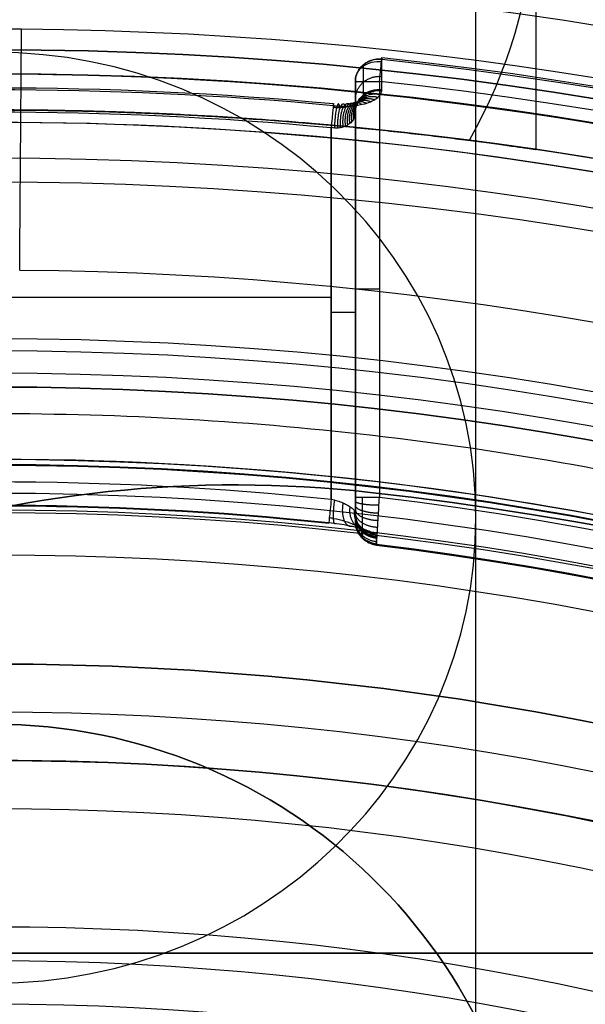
# Model space of a CAD drawing. Header units: centimetres. Extents: x -2.4 to 2.4, y -10.6 to 3.6.
# Tile 47 of 56: x 0.011 to 0.245, y 1.179 to 1.587. Entities that reach past the tile are written whole.
import ezdxf

# ---------------------------------------------------------------- set-up
doc = ezdxf.new("R2010")
doc.units = ezdxf.units.CM
doc.layers.add('Default', color=7, linetype='Continuous', true_color=0x000000)

msp = doc.modelspace()

# ---------------------------------------------------------------- linework, layer by layer
at = {"layer": 'Default'}
for p, q in [((0.1999999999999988, 0.7928203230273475), (0.1999999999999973, 1.956713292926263, 4.343707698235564)), ((0.2250000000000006, 1.53348911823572, 2.764213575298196), (0.225000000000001, 1.720272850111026, 3.461299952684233)), ((0.15, 1.555704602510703, 11.425), (0.15, 1.379972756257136, 11.425)), ((0.14, 1.388431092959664, 11.45), (0.14, 1.542682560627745, 11.45)), ((0.1399941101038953, 1.472123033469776, 11.45), (-0.1399969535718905, 1.472123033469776, 11.45)), ((0.15, 1.4705047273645, 11.43999999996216), (0.15, 1.4705047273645, 11.41)), ((-0.4220485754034, 1.2, 11.59), (0.4220485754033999, 1.2, 11.59))]:
    msp.add_line(p, q, dxfattribs=at)
at = {"layer": 'Default', "extrusion": (0, 0, -1)}
for centre, radius, start, end in [((4.288504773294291e-16, 4.288504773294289e-16), 2.149999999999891, 315, 135), ((-1.256073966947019e-16, -2.144252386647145e-16, -0.18), 1.899999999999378, 315, 135), ((-8.881784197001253e-17, 8.881784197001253e-17, -0.5), 1.749999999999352, 45.00000000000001, 225), ((0, 0.05, -13.68), 1.74, 90.00000000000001, 270), ((0, 0.04999999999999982, -13.7), 1.72, 90.00000000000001, 270), ((1.776356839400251e-16, -3.519764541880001e-15, -11.37), 1.735, 2.201305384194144e-27, 180), ((4.972120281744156e-33, -3.529390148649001e-15, -11.4), 1.705, 2.099538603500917e-26, 180), ((-1.77635683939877e-16, 0.05000000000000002, -11.38), 1.515, 359.9999999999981, 179.9999999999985), ((0, 0.05, -12.451744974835), 1.566764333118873, 90, 251.9193094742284), ((-2.564176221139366e-15, -2.564176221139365e-15, -0.45), 2.240000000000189, 134.9999999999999, 315.0000000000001), ((0, 0.05, -10.9), 1.525, 90, 270), ((0, 0.05, -11.37), 1.525, 90.00000000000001, 270), ((0, 0.05, -11.41), 1.530287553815, 179.7200707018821, 83.95881870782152), ((-2.087219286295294e-14, 0.05000000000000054, -11.41372291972), 1.529568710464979, 96.04118129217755, 179.7200707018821), ((3.82893716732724e-13, 0.04999999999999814, -11.41), 1.530287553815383, 96.04118129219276, 179.7200707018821), ((0, 0.05, -11.275), 1.515, 0, 180), ((2.412143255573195e-08, 0.05000051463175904, -11.46), 1.509233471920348, 84.64184968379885, 95.35813583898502), ((-5.811569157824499e-33, -1.844908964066e-15, -6.15), 1.55, 0, 180), ((0, 0.05, -11.45), 1.499233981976, 84.64177974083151, 95.35794889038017), ((-8.881784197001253e-17, 0.05, -11.15), 1.495, 6.914249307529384e-15, 180), ((0, 0.04999999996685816, -11.4), 1.495000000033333, 83.85624348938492, 96.14375651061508), ((-3.03243080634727e-16, -1.256073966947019e-16), 2.149999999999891, 135, 315), ((-3.03243080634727e-16, -1.256073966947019e-16, -0.18), 2.149999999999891, 135, 315), ((2.254026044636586e-09, 0.05000001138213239, -13.5), 1.433589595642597, 90.4311542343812, 250.0783542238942), ((8.881784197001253e-17, 0.05, -10.94414213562), 1.390857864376, 7.146117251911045e-15, 180), ((1.776356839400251e-16, 0.05, -11.13), 1.385, 6.889288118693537e-15, 180), ((0, 0.05, -11.044142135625), 1.385, 0, 180), ((-0.1003643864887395, 0.8943863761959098), 0.5000000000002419, 357.2331526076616, 96.40271283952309), ((-0.1003643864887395, 0.8943863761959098, -1), 0.5000000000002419, 357.2331526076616, 96.40271283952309), ((-3.496758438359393e-13, 0.05000000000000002, -11.56), 1.352903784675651, 2.057046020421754e-15, 179.9999999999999), ((0, 0.05, -11.55652703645), 1.352599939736, 7.054313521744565e-15, 180), ((0, 0.05, -9.822057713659), 1.355, 90, 270), ((3.636020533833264e-16, 0.04999999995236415, -11.45), 1.345733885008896, 84.02886010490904, 95.9711329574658), ((0, 0.05, -11.45), 1.345733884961, 84.02886010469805, 95.97113295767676), ((-2.19646523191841e-13, -2.19735341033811e-13), 1.400000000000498, 96.40271283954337, 353.5972871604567), ((-2.19646523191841e-13, -2.19468887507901e-13, -1), 1.400000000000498, 96.40271283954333, 353.5972871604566), ((-3.552713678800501e-16, 0.05000000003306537, -11.4), 1.3488350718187, 96.81251619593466, 359.6984182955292), ((0, 0.05, -11.46), 1.335733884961, 84.0286034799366, 95.97139582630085), ((-8.881784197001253e-17, 0.05, -9.9), 1.334004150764, 7.152649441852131e-15, 180), ((-8.881784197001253e-17, 0.05, -11.58), 1.332903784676, 7.158554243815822e-15, 180), ((0, 0.05, -11.58), 1.332903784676, 2.744112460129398e-14, 179.9999999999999), ((0, 0.05, -11.42), 1.328835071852, 96.86351363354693, 359.6984182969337), ((-1.25607396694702e-16, -3.920609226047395e-16, -0.18), 1.899999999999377, 135, 315), ((0, 0.05, -10.03737387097), 1.27, 6.887027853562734e-15, 180), ((-8.881784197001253e-17, 0.05, -10.41), 1.27, 6.887027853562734e-15, 180), ((-2.487573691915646e-17, 1.069999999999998, -6.15), 0.225000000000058, 1.722702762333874, 178.2772972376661), ((2.220446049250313e-17, 1.069999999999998, -6.4), 0.225000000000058, 1.722702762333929, 178.2772972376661), ((0, 0.05, -10.45), 1.23, 7.110996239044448e-15, 180), ((0, 0.05, -11.76), 1.23, 7.110996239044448e-15, 180), ((0, 0.05, -11.68), 1.23, 0, 180), ((-8.881784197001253e-17, 0.05, -11.78), 1.21, 6.89996366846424e-15, 180), ((8.881784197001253e-17, -8.881784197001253e-17, -0.5), 1.749999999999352, 225, 45), ((0, 0.05, -11.97), 1.146900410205, 0, 180), ((0, 0.05, -11.97), 1.146900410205, 3.466467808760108e-16, 180)]:
    msp.add_arc(centre, radius, start, end, dxfattribs=at)
at = {"layer": 'Default'}
for centre, radius, start, end in [((-1.753237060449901e-15, 1.930872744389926e-15, 0.45), 2.240000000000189, 44.99999999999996, 225.0000000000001), ((-1.79529310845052e-15, 1.884110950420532e-15), 2.240000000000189, 44.99999999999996, 225.0000000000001), ((0, 0, 0.225), 2.24, 45, 225), ((-3.400326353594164e-16, 3.400326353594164e-16, 0.5), 2.190000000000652, 45.00000000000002, 225), ((-1.256073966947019e-16, 3.03243080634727e-16, 0.18), 2.149999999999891, 45.00000000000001, 225), ((0, 0, 0.09000000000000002), 2.15, 45, 225), ((-3.920609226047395e-16, 1.25607396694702e-16), 1.899999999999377, 45.00000000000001, 225), ((0, 0, 0.09000000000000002), 1.9, 45, 225), ((0, 0.05, 12.59), 1.74, 279.2608117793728, 89.99999999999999), ((8.881784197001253e-17, 8.881784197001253e-17, 0.4), 1.749999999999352, 315, 135), ((0, 0, 0.4500000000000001), 1.75, 315, 135), ((0, 0, 0.43), 1.735, 7.016709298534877e-15, 180), ((0, 0, 5.900000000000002), 1.735, 0, 180), ((8.74655108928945e-31, -1.577721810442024e-31, 0.4), 1.705, 359.9999999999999, 180), ((0, 0, 0.4), 1.705, 359.9999999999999, 179.9999999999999), ((-7.006492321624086e-47, 0.05, 11.4), 1.555, 270, 90), ((2.616204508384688e-15, -2.438568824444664e-15), 2.240000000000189, 224.9999999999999, 45.00000000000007), ((0, 0, 0.225), 2.24, 225, 44.99999999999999), ((4.440892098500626e-16, 0.04999999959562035, 13.40348994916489), 1.53352866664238, 89.56884585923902, 90.00000000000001), ((4.440892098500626e-16, 0.04999999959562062, 13.40348994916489), 1.533528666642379, 289.9216458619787, 89.56884585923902), ((0, 0.05, 11.135), 1.525, 270, 89.99999999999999), ((-5.329070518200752e-16, 0.04999999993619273, 11.4), 1.520287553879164, 96.04118129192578, 0.279929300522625), ((-8.881784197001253e-17, 0.05, 11.17), 1.515, 7.085394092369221e-15, 180), ((-2.220446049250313e-17, 0.04999999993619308, 11.4), 1.520287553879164, 0.2799293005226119, 83.9588187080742), ((3.330669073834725e-17, 0.05000000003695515, 11.46403738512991), 1.508382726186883, 84.64185509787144, 95.35814490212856), ((-1.228350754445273e-13, -1.06581410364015e-15, 0.9700005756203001), 1.549999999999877, 44.99999999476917, 180), ((3.400326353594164e-16, -3.400326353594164e-16, 0.5), 2.190000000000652, 225, 45.00000000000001), ((0, 0, 3.56000028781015), 1.55, 0, 85.7871613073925), ((-4.275690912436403e-13, 0.05000000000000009, 11.4), 1.495000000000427, 0, 83.85624348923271), ((0, 0.05, 10.855), 1.48, 3.492163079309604e-15, 90), ((0, 0, 0.09000000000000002), 2.15, 225, 44.99999999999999), ((3.982647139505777e-15, -3.982647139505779e-15, 1), 1.520000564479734, 45.00000000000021, 224.9999999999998), ((0, 0.05, 11.15), 1.405, 0, 180), ((0, 0.05, 9.9), 1.4, 270, 90), ((0, 0.05, 10.95828427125), 1.385, 0, 180), ((0, 0.05, 8.1110288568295), 1.355, 269.9999984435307, 89.99999999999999), ((1.776356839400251e-16, 0.0499999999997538, 6.4), 1.355000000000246, 341.8000861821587, 90.00000000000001), ((0.1003643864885, 0.8943863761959, 0.5000000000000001), 0.5000000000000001, 83.59728716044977, 182.7668473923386), ((0, 0, 0.4999999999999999), 1.4, 186.4027128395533, 83.59728716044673), ((0, 0.05, 11.489999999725), 1.34086942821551, 0, 180), ((2.220446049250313e-17, 0.05000000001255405, 11.46173648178), 1.335885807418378, 84.02857496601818, 95.97142503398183), ((1.118338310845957e-10, 0.05, 11.42347296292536), 1.329138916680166, 5.384123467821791e-15, 83.13713851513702), ((0, 0.05, 9.913159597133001), 1.315210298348, 6.952572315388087e-15, 180), ((-2.144252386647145e-16, 1.256073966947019e-16), 1.899999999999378, 225, 45), ((0, 0, 0.09000000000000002), 1.9, 225, 44.99999999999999), ((0, 0.05, 10.223686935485), 1.27, 0, 180), ((0, 0.05, 11.58), 1.25, 6.997220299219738e-15, 180), ((0, 1.07, 6.275), 0.2250000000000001, 1.722702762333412, 178.2772972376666), ((-1.810282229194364e-28, 0.04999999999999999, 11.6), 1.23, 1.877303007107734e-12, 180.0000000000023), ((0, 0.05, 10.45), 1.23, 0, 180), ((-8.881784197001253e-17, -8.881784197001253e-17, 0.4), 1.749999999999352, 135, 315), ((0, 0, 0.4500000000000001), 1.75, 135, 315), ((0, 0.05, 11.96432840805), 1.16085378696, 6.849602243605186e-15, 180), ((0, 0.05, 11.97), 1.128783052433, 7.044211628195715e-15, 180)]:
    msp.add_arc(centre, radius, start, end, dxfattribs=at)
at = {"layer": 'Default', "extrusion": (0, 0.2588190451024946, 0.9659258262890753)}
msp.add_arc((0, -0.7658056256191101, 3.48597238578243), 0.2250000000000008, 151.2669168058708, 201.7138892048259, dxfattribs=at)
at = {"layer": 'Default', "extrusion": (-0.9999716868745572, 0.00752498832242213, -1.387019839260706e-15)}
msp.add_arc((-1.483588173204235, 13.4000000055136, 0.0003762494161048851), 0.09999999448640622, 90.00001039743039, 178.0000030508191, dxfattribs=at)
at = {"layer": 'Default', "extrusion": (0, 0.2588190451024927, 0.9659258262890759)}
msp.add_arc((1.154631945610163e-15, -0.7658056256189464, 2.476870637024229), 0.1999999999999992, 89.99999999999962, 269.9999999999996, dxfattribs=at)
at = {"layer": 'Default', "extrusion": (-6.313477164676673e-09, 0.3740808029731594, -0.9273961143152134)}
msp.add_arc((-0.1600000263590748, 5.716710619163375, -9.997333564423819), 0.009999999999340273, 8.955322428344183e-07, 95.60547054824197, dxfattribs=at)
at = {"layer": 'Default', "extrusion": (-0.05896008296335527, -0.557115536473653, -0.8283392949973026)}
msp.add_arc((-0.005262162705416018, 5.091686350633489, -10.33091288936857), 0.01000000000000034, 177.2754310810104, 269.9999999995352, dxfattribs=at)
at = {"layer": 'Default', "extrusion": (0.9944465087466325, -0.1052432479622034, 1.123768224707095e-12)}
for start, end in [(269.9999999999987, 2.116977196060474e-09), (2.116977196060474e-09, 21.8570387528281)]:
    msp.add_arc((1.570009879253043, 11.40999999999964, -0.005262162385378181), 0.00999999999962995, start, end, dxfattribs=at)
at = {"layer": 'Default', "extrusion": (0, -1, 0)}
for centre, start in [((0.16, 11.41, -1.561844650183), 180), ((0.16, 11.41, -1.389311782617), 180.0000000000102)]:
    msp.add_arc(centre, 0.009999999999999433, start, 270, dxfattribs=at)
at = {"layer": 'Default', "extrusion": (-0.08717711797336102, -0.8237391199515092, 0.560226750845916)}
msp.add_arc((-0.005262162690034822, 10.33091288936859, 5.091686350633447), 0.01, 175.971133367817, 190.7019059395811, dxfattribs=at)
at = {"layer": 'Default', "extrusion": (7.44966971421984e-05, 0.3930494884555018, -0.9195173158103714)}
msp.add_arc((-0.1597063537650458, 5.921199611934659, -9.910282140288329), 0.01000001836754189, 359.99194057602, 95.5936084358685, dxfattribs=at)
at = {"layer": 'Default', "extrusion": (5.281465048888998e-09, 5.631316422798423e-08, -0.9999999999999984)}
msp.add_arc((-0.0001126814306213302, 0.05120145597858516, -11.44999991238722), 1.498027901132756, 84.6332021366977, 95.35794901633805, dxfattribs=at)
at = {"layer": 'Default', "extrusion": (-0.9955991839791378, 0.09371362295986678, 0.0001474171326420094)}
msp.add_arc((-1.549013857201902, 11.45999911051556, 0.006879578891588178), 0.01000000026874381, 180.0000009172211, 270.000004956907, dxfattribs=at)
at = {"layer": 'Default', "extrusion": (-0.995599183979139, 0.09371362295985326, 0.0001474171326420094)}
msp.add_arc((-1.549013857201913, 11.45999911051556, 0.006879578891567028), 0.01000000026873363, 156.1879014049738, 180.0000009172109, dxfattribs=at)
at = {"layer": 'Default', "extrusion": (0, 1, 0)}
for centre, start, end in [((-0.16, 11.41, 1.4755782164), 270, 0), ((-0.14, 11.44, 1.4660105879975), 89.9658629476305, 180)]:
    msp.add_arc(centre, 0.009999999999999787, start, end, dxfattribs=at)
at = {"layer": 'Default', "extrusion": (-0.9946362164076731, 0.103434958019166, 8.043507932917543e-05)}
msp.add_arc((-1.395465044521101, 11.45999926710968, 0.005291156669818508), 0.009999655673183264, 269.9976353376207, 10.00235152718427, dxfattribs=at)
at = {"layer": 'Default', "extrusion": (-2.893689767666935e-06, 0.1748561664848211, 0.9845939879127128)}
msp.add_arc((-0.1600226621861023, 0.6390212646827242, 11.50551733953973), 0.009999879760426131, 359.9997025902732, 83.2585551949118, dxfattribs=at)
at = {"layer": 'Default', "extrusion": (8.88760847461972e-07, -0.1748623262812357, -0.9845928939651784)}
msp.add_arc((0.1600070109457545, 0.6390915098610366, -11.48696434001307), 0.0100000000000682, 96.75839590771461, 180.0002867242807, dxfattribs=at)
at = {"layer": 'Default'}
for points, knots in [([(1.737124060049, -0.04999999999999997, 11.5), (1.741404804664, 0.02436184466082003, 11.52706549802), (1.740063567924, 0.1642697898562, 11.57798782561), (1.708491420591, 0.4183671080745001, 11.67047168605), (1.626317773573, 0.6979682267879, 11.77223817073), (1.476917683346, 0.9882730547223, 11.87790048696), (1.283222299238, 1.23914470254, 11.96921029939), (1.046977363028, 1.452137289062, 12.046733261), (0.7654388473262, 1.624807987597, 12.1095802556), (0.4864636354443, 1.72920964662, 12.14757935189), (0.2258944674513, 1.779446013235, 12.16586389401), (0.07924992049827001, 1.79, 12.16970523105), (0, 1.79, 12.16970523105)], [0, 0, 0, 0, 1.836416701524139, 3.672833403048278, 7.345666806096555, 11.01850020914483, 14.69133361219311, 18.36416701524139, 22.03700041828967, 25.70983382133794, 27.54625052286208, 29.38266722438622, 29.38266722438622, 29.38266722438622, 29.38266722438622]), ([(1.596871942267, -0.04999999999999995, 11.5), (1.600256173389, 0.01783737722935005, 11.52469078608), (1.598125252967, 0.1455322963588, 11.57116793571), (1.567784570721, 0.377537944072, 11.65561108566), (1.491200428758, 0.6328811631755, 11.74854841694), (1.353184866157, 0.8979433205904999, 11.84502315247), (1.174906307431, 1.126902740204, 11.92835756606), (0.9579317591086, 1.321164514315, 11.99906306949), (0.6997778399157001, 1.478501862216, 12.05632918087), (0.4443555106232, 1.573485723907, 12.09090047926), (0.2061516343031, 1.619106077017, 12.10750492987), (0.07227030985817, 1.628663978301, 12.11098372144), (0, 1.628663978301, 12.11098372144)], [-26.86908191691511, -26.86908191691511, -26.86908191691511, -26.86908191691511, -25.18976429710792, -23.51044667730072, -20.15181143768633, -16.79317619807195, -13.43454095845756, -10.07590571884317, -6.717270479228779, -3.358635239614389, -1.679317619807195, 0, 0, 0, 0]), ([(0.1532831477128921, 1.568715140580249, 11.4127713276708), (0.1532831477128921, 1.566332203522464, 11.418678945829), (0.1532831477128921, 1.56220182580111, 11.42874391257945), (0.1532831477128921, 1.557968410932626, 11.43876582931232), (0.1532831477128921, 1.556196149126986, 11.44291207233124)], [0.0381033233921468, 0.0381033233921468, 0.0381033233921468, 0.0381033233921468, 0.2299928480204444, 0.3658226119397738, 0.3658226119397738, 0.3658226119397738, 0.3658226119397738]), ([(0.1545821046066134, 1.55711274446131, 11.443303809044), (0.1545021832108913, 1.55691205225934, 11.44364225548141), (0.1541883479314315, 1.556233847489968, 11.44478254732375), (0.1534558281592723, 1.555171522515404, 11.44654954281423), (0.1522989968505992, 1.554036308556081, 11.44841365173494), (0.1510511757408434, 1.553127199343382, 11.44989810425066), (0.1497949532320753, 1.552420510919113, 11.45105971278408), (0.1485691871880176, 1.5518819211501, 11.45196752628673), (0.1473677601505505, 1.551475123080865, 11.45269038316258), (0.1461572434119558, 1.551174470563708, 11.45328096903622), (0.1449048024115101, 1.550972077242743, 11.45376661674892), (0.1435867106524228, 1.55087341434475, 11.45415541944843), (0.1422095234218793, 1.550890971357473, 11.45443800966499), (0.1412609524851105, 1.550984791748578, 11.4545483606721), (0.1407821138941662, 1.5510518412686, 11.45458236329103)], [0.2953801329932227, 0.2953801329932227, 0.2953801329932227, 0.2953801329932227, 0.3205424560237, 0.3814054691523, 0.4368254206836, 0.4870516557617, 0.5321296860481, 0.5727751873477, 0.6107073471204, 0.6478338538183, 0.6856362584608, 0.7246624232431, 0.7653641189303, 0.8061508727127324, 0.8061508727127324, 0.8061508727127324, 0.8061508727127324]), ([(0.1399931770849, 1.388432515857, 11.45), (0.1408192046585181, 1.388260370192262, 11.4500008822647), (0.1424942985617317, 1.387809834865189, 11.44979563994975), (0.1449236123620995, 1.386943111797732, 11.44883391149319), (0.1470676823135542, 1.38588932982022, 11.44723865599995), (0.1487334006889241, 1.384749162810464, 11.44511041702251), (0.1497713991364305, 1.383620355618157, 11.44262031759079), (0.1499993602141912, 1.382946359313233, 11.44087249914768), (0.1499999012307, 1.382636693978, 11.43999999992)], [0, 0, 0, 0, 0.02813441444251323, 0.05628061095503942, 0.08442680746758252, 0.1125730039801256, 0.1407192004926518, 0.1688653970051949, 0.1688653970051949, 0.1688653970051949, 0.1688653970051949]), ([(0.1529289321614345, 1.372431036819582, 11.42297295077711), (0.1529289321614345, 1.372310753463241, 11.42229565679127), (0.1529289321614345, 1.372145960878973, 11.42087020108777), (0.1529289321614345, 1.372171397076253, 11.4186196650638), (0.1529289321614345, 1.372535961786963, 11.41618644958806), (0.1529289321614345, 1.37332691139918, 11.41362547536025), (0.1529289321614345, 1.37460197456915, 11.41107268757), (0.1529289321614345, 1.376342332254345, 11.40870792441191), (0.1529289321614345, 1.37846895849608, 11.40667024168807), (0.1529289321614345, 1.380896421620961, 11.40503308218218), (0.1529289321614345, 1.383557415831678, 11.40383240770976), (0.1529289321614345, 1.386387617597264, 11.40309505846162), (0.1529289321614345, 1.388335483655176, 11.40292894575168), (0.1529289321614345, 1.389311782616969, 11.40292893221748)], [8.709869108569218e-09, 8.709869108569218e-09, 8.709869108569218e-09, 8.709869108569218e-09, 0.06902038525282, 0.1435916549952, 0.2251923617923, 0.3150590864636, 0.4115297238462, 0.5104336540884, 0.6087409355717, 0.7064271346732, 0.8038864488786, 0.9015525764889, 0.9999999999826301, 0.9999999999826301, 0.9999999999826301, 0.9999999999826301]), ([(0.1588260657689, 1.372859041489, 11.44173646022), (0.1588257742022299, 1.373124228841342, 11.44322785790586), (0.1585070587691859, 1.373680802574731, 11.44615034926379), (0.1570159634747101, 1.374630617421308, 11.45049503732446), (0.1545848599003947, 1.375604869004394, 11.45437015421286), (0.1513826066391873, 1.376542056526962, 11.45756582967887), (0.1475439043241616, 1.377401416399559, 11.45996914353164), (0.1432744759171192, 1.378127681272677, 11.46142742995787), (0.1404245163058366, 1.37848552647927, 11.46173656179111), (0.1389754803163, 1.378637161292, 11.46173648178)], [-0.3202003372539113, -0.3202003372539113, -0.3202003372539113, -0.3202003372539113, -0.274457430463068, -0.2287145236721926, -0.1829716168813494, -0.137228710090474, -0.0914858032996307, -0.04574289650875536, 0, 0, 0, 0]), ([(0.139199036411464, 1.380813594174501, 11.45357186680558), (0.1397801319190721, 1.380720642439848, 11.45361026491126), (0.1419228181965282, 1.380335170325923, 11.45361586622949), (0.1456742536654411, 1.379393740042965, 11.4527342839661), (0.1499099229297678, 1.377857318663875, 11.4498876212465), (0.1526639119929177, 1.376339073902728, 11.44582516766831), (0.1534444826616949, 1.375442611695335, 11.44269559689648), (0.1535711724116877, 1.375094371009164, 11.44133924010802)], [0.1962113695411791, 0.1962113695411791, 0.1962113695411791, 0.1962113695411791, 0.2432075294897, 0.3681662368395, 0.4959075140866, 0.6248623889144, 0.7184718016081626, 0.7184718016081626, 0.7184718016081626, 0.7184718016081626]), ([(0.1525253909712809, 1.376095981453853, 11.44116159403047), (0.1525252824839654, 1.375909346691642, 11.44010998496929), (0.1525246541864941, 1.374828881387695, 11.43402202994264), (0.1525240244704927, 1.373748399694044, 11.42793407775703), (0.1525235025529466, 1.372854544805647, 11.4228977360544), (0.152523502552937, 1.372854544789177, 11.4228977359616)], [0.985856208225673, 0.985856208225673, 0.985856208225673, 0.985856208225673, 0.9882993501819, 1, 1.000000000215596, 1.000000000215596, 1.000000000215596, 1.000000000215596])]:
    msp.add_open_spline(points, degree=3, knots=knots, dxfattribs=at)
for points, weights in [([(0.1609767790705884, 1.571074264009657, 11.41372291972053), (0.154684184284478, 1.571647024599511, 11.4139539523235), (0.1499999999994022, 1.567708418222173, 11.4123652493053), (0.1500000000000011, 1.561844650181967, 11.41000000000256)], [1.196397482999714, 0.9345341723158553, 0.9345341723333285, 1.196397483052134]), ([(0.160976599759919, 1.56380748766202, 11.43143075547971), (0.1546841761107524, 1.564377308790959, 11.43166860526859), (0.1500001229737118, 1.560458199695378, 11.43003272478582), (0.1500000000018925, 1.554623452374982, 11.42759723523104)], [1.196387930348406, 0.9345376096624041, 0.9345373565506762, 1.196387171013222]), ([(0.1609239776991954, 1.557915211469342, 11.44537362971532), (0.1543212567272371, 1.558687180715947, 11.44521759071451), (0.1497973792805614, 1.554551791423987, 11.443147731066), (0.1499735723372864, 1.548768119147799, 11.4407265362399)], [1.132749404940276, 0.9118353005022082, 0.9666458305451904, 1.297180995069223]), ([(0.1544757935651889, 1.552797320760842, 11.45872431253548), (0.149112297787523, 1.555518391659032, 11.45378405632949), (0.1455475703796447, 1.551169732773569, 11.44848403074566), (0.1467695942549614, 1.543681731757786, 11.44736020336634)], [1.257257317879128, 0.9014111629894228, 0.914727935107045, 1.297207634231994]), ([(0.1562254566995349, 1.553416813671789, 11.45689942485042), (0.1502957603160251, 1.555852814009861, 11.45274279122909), (0.1463922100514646, 1.551522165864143, 11.44792912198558), (0.1476389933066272, 1.544297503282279, 11.44645335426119)], [1.238689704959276, 0.9020002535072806, 0.9215047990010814, 1.297203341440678]), ([(0.157860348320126, 1.554219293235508, 11.45467218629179), (0.1514863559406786, 1.556310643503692, 11.45141284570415), (0.1472962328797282, 1.552008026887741, 11.44717138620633), (0.148450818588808, 1.54509543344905, 11.4453463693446)], [1.216347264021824, 0.9030686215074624, 0.9300190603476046, 1.297198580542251]), ([(0.1592841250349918, 1.555232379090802, 11.45199837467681), (0.1526269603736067, 1.556922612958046, 11.44973270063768), (0.1482224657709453, 1.552660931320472, 11.44614887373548), (0.1491574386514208, 1.54610261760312, 11.44401762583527)], [1.190538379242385, 0.9048703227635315, 0.9404219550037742, 1.297193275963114]), ([(0.1603548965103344, 1.556464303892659, 11.44888862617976), (0.1536137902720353, 1.557709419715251, 11.44767173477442), (0.1490912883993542, 1.553503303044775, 11.44481716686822), (0.1496894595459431, 1.5473267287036, 11.44247272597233)], [1.1622440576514, 0.9076923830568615, 0.9526735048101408, 1.297187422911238]), ([(0.1434725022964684, 1.551620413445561, 11.46386476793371), (0.14263831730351, 1.554933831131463, 11.45656474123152), (0.1415970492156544, 1.550562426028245, 11.4498758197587), (0.1413012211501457, 1.542511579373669, 11.44991497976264)], [1.295982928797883, 0.9009244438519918, 0.9013394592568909, 1.297227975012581]), ([(0.1460520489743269, 1.551599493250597, 11.46335063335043), (0.1440881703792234, 1.554922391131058, 11.4562702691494), (0.1424243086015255, 1.55055038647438, 11.44970279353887), (0.1425835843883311, 1.542489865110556, 11.44966049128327)], [1.296582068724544, 0.9009255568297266, 0.9011394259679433, 1.297223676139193]), ([(0.1484389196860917, 1.551720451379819, 11.46254841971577), (0.1454445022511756, 1.554978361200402, 11.45584169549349), (0.1432131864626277, 1.55060771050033, 11.44948852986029), (0.1437701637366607, 1.542609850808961, 11.4492620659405)], [1.292320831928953, 0.9009335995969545, 0.9025665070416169, 1.29721955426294]), ([(0.1506274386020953, 1.55196556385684, 11.46150048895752), (0.1467214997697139, 1.555096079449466, 11.45528935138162), (0.143984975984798, 1.550729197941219, 11.44922567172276), (0.1448577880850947, 1.542853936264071, 11.44874081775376)], [1.28399232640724, 0.9009782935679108, 0.9053860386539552, 1.297215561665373]), ([(0.1526233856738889, 1.552322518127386, 11.46023408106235), (0.1479321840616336, 1.555273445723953, 11.45461320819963), (0.1447542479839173, 1.55091347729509, 11.44890038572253), (0.145849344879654, 1.543209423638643, 11.44811080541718)], [1.272261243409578, 0.9011117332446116, 0.9094285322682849, 1.297211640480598]), ([(0.1418080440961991, 1.378301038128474, 11.46152904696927), (0.1407405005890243, 1.377271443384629, 11.45506938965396), (0.1405779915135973, 1.381544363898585, 11.45002039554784), (0.1414269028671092, 1.388093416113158, 11.44989767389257)], [1.207823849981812, 0.9275660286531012, 0.930761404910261, 1.217409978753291]), ([(0.1488667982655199, 1.377092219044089, 11.45907033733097), (0.1456167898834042, 1.376497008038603, 11.45363865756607), (0.1439926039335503, 1.380720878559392, 11.44923968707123), (0.1449838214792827, 1.386879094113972, 11.44866957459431)], [1.175536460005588, 0.9282741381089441, 0.942233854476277, 1.217415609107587]), ([(0.1597976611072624, 1.385898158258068, 11.40029345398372), (0.1540247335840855, 1.38591796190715, 11.40040859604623), (0.1500000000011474, 1.386617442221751, 11.40447550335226), (0.150000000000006, 1.387592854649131, 11.41014673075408)], [1.161933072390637, 0.9428554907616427, 0.9460687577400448, 1.171572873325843]), ([(0.1596025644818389, 1.382609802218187, 11.40115625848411), (0.1539136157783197, 1.382685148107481, 11.40136962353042), (0.1500000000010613, 1.384053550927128, 11.40524467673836), (0.150000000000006, 1.385936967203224, 11.41057814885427)], [1.152969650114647, 0.9429869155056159, 0.9491879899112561, 1.171572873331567]), ([(0.1545899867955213, 1.375555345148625, 11.45409981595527), (0.1498400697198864, 1.375446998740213, 11.45039584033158), (0.1471124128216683, 1.379601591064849, 11.44713375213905), (0.1478622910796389, 1.385336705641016, 11.4461793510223)], [1.140190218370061, 0.930339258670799, 0.9560829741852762, 1.217421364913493]), ([(0.158058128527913, 1.37393574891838, 11.44728290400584), (0.1526362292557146, 1.374286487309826, 11.44564439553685), (0.1493060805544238, 1.378363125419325, 11.44381937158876), (0.1496081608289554, 1.383714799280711, 11.44277186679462)], [1.107997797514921, 0.9338410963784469, 0.9703175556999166, 1.21742717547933]), ([(0.1594184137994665, 1.379520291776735, 11.40256061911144), (0.1538105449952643, 1.379679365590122, 11.4028459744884), (0.1500000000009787, 1.381671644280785, 11.40641983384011), (0.1500000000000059, 1.384381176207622, 11.41128034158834)], [1.144797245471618, 0.943187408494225, 0.9521126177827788, 1.171572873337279]), ([(0.1592496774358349, 1.376705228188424, 11.40447324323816), (0.1537175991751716, 1.376966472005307, 11.40479731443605), (0.1500000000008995, 1.379523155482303, 11.40796886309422), (0.150000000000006, 1.382963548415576, 11.41223664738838)], [1.137546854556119, 0.9434351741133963, 0.9547771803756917, 1.171572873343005]), ([(0.1588255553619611, 1.372298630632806, 11.43858171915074), (0.1535373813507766, 1.372914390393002, 11.4384723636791), (0.1500000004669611, 1.376833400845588, 11.43777636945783), (0.150000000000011, 1.382076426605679, 11.43684523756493)], [1.144517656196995, 0.9518345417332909, 0.95182744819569, 1.144496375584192]), ([(0.1591012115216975, 1.374239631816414, 11.4068533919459), (0.1536369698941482, 1.37461009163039, 11.40717884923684), (0.1500000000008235, 1.377657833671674, 11.40985635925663), (0.150000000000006, 1.381721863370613, 11.41342670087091)], [1.131350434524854, 0.9437031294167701, 0.957110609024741, 1.171572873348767]), ([(0.1589784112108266, 1.372204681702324, 11.40963917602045), (0.1535710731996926, 1.372678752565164, 11.40992836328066), (0.1500000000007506, 1.376129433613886, 11.41203330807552), (0.150000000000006, 1.380697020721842, 11.41481957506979)], [1.126351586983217, 0.9439597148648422, 0.9590334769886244, 1.171572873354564]), ([(0.1588882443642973, 1.370709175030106, 11.41265561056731), (0.1535231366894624, 1.371266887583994, 11.41287738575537), (0.1500000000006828, 1.375012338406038, 11.41436676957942), (0.1500000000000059, 1.379943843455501, 11.41632778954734)], [1.122752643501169, 0.9441681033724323, 0.9604415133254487, 1.171572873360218]), ([(0.1588330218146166, 1.369789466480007, 11.41565538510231), (0.1534939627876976, 1.370401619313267, 11.41579260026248), (0.1500000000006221, 1.374327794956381, 11.41667265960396), (0.150000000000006, 1.379480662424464, 11.41782768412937)], [1.120577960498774, 0.9443040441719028, 0.9613023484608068, 1.171572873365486]), ([(0.1500009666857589, 1.37925625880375, 11.42176079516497), (0.1500003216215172, 1.379301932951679, 11.42175268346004), (0.1500000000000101, 1.379347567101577, 11.42174457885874), (0.150000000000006, 1.379393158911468, 11.421736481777)], [1.164910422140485, 1.16710925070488, 1.16933006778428, 1.171572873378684]), ([(0.1588080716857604, 1.369370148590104, 11.41847403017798), (0.1534808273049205, 1.370007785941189, 11.41852317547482), (0.1500000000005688, 1.374016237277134, 11.41883212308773), (0.150000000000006, 1.379269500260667, 11.41923701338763)], [1.119602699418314, 0.9443675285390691, 0.9616909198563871, 1.171572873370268]), ([(0.1588065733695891, 1.369340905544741, 11.42107825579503), (0.1534800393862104, 1.369980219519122, 11.42104348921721), (0.1500000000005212, 1.373994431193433, 11.42082519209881), (0.150000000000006, 1.379254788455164, 11.42053912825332)], [1.119544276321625, 0.9443713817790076, 0.9617142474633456, 1.171572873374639]), ([(0.1588232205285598, 1.36961564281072, 11.4234729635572), (0.1535392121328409, 1.37023215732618, 11.42336347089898), (0.1500032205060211, 1.374147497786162, 11.42266810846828), (0.1500000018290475, 1.37938720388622, 11.42173753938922)], [1.144517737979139, 0.9519563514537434, 0.9518275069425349, 1.144131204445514])]:
    msp.add_rational_spline(points, weights, degree=3, dxfattribs=at)
for points, degree in [([(0.1609764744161, 1.558535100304, 11.4439123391), (0.1609765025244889, 1.559963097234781, 11.44057150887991), (0.1609766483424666, 1.562795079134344, 11.43388269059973), (0.1609766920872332, 1.566975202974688, 11.42381863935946), (0.1609767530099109, 1.569715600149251, 11.41709123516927), (0.1609767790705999, 1.57107426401, 11.41372291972)], 3), ([(0.15, 1.389311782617, 11.41), (0.1500000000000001, 1.4755782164, 11.41), (0.1500000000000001, 1.561844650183, 11.41)], 2), ([(0.1500000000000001, 1.561844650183, 11.41), (0.1500000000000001, 1.560494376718, 11.41334750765), (0.1500000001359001, 1.557771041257, 11.42003310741), (0.1499999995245, 1.553617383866, 11.43003294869), (0.150000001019, 1.550803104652, 11.43668110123), (0.150000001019, 1.549384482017, 11.44)], 3), ([(0.16, 1.561844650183, 11.4), (0.16, 1.549129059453, 11.4), (0.16, 1.536413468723, 11.4)], 2), ([(0.140854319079, 1.55179176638, 11.46403738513), (0.1423184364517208, 1.55165442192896, 11.46403738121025), (0.145174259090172, 1.551520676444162, 11.46372542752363), (0.1493198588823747, 1.55172572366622, 11.46234385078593), (0.1530986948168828, 1.552341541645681, 11.46008625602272), (0.1563658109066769, 1.55336241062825, 11.45699601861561), (0.1589279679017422, 1.554766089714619, 11.4531648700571), (0.1605897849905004, 1.556524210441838, 11.44869861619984), (0.1609764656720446, 1.557835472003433, 11.44554908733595), (0.1609764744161, 1.558535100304, 11.4439123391)], 3), ([(0, 1.55, 1.956499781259), (0.004433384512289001, 1.55, 1.956499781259), (0.01349324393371, 1.54996259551, 1.957354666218), (0.02791540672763, 1.549771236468, 1.961747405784), (0.04241532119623, 1.549442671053, 1.969357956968), (0.05722682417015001, 1.548966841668, 1.980540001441), (0.07192647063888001, 1.548353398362, 1.995249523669), (0.0865028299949, 1.547606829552, 2.013626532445), (0.1007381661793, 1.546744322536, 2.035559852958), (0.1146343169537, 1.54577554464, 2.06118093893), (0.1281526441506, 1.544712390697, 2.090644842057), (0.1412444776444, 1.543569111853, 2.124132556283), (0.1538609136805, 1.542361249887, 2.161900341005), (0.1659369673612, 1.541107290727, 2.20426010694), (0.1773827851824, 1.539830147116, 2.251561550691), (0.1880826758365, 1.538557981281, 2.304190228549), (0.1979052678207, 1.537323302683, 2.362662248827), (0.206686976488, 1.536165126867, 2.427636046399), (0.2142418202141, 1.535127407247, 2.500265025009), (0.2202339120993, 1.534276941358, 2.581683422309), (0.2242807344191, 1.533688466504, 2.673680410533), (0.2255356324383, 1.533503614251, 2.780316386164), (0.2233714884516, 1.533821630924, 2.883487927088), (0.2189763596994, 1.534457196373, 2.973622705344), (0.2128625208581, 1.53531922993, 3.05645273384), (0.2055207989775, 1.536320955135, 3.1311447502), (0.1972387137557, 1.537407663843, 3.199053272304), (0.1882514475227, 1.538535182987, 3.260663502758), (0.1787274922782, 1.539671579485, 3.316581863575), (0.1687933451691, 1.540793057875, 3.36729670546), (0.1585446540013, 1.541881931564, 3.413241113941), (0.1480510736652, 1.542925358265, 3.454800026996), (0.1373625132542, 1.543914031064, 3.492312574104), (0.1265124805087, 1.544841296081, 3.526076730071), (0.1155205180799, 1.545702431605, 3.556352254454), (0.1043946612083, 1.546494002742, 3.583360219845), (0.09313266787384, 1.547213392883, 3.607284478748), (0.08172108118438, 1.547858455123, 3.628273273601), (0.07015057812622, 1.548426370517, 3.646413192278), (0.05841378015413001, 1.548913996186, 3.661749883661), (0.04649661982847, 1.549317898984, 3.674293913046), (0.03452245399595, 1.549630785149, 3.683915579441), (0.02266112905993, 1.549849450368, 3.690591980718), (0.01093504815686, 1.549975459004, 3.694421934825), (0.003588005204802, 1.55, 3.69516626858), (0, 1.55, 3.69516626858)], 3), ([(0.150000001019, 1.549384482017, 11.44), (0.1500000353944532, 1.548593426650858, 11.44092434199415), (0.1497437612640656, 1.547126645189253, 11.44269180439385), (0.1487817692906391, 1.54534410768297, 11.44497849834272), (0.147387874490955, 1.543985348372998, 11.44686340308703), (0.145710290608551, 1.543065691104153, 11.44829690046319), (0.1438962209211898, 1.542563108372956, 11.44927778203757), (0.1419943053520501, 1.542408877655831, 11.44986101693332), (0.1406639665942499, 1.542563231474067, 11.44999442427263), (0.139994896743, 1.542683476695, 11.45)], 3), ([(0.150000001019, 1.549384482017, 11.44), (0.14999995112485, 1.4660105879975, 11.43999999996), (0.1499999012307, 1.382636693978, 11.43999999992)], 2), ([(0.139994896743, 1.542683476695, 11.45), (0.13999403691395, 1.465557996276, 11.45), (0.1399931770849, 1.388432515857, 11.45)], 2), ([(0.16, 1.536413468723, 11.4), (0.16, 1.46286262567, 11.4), (0.1600000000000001, 1.389311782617, 11.4)], 2), ([(0.1561223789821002, 1.391267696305), (0.1561223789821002, 1.391267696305, 0.5), (0.1561223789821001, 1.391267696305, 1)], 2), ([(0.1499999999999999, 1.379393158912, 11.42173648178), (0.1499999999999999, 1.379245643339, 11.42090581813), (0.1499999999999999, 1.379164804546, 11.41926440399), (0.1499999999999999, 1.379659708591, 11.41679653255), (0.1499999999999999, 1.38075164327, 11.41453668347), (0.1499999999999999, 1.382375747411, 11.41260641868), (0.15, 1.384430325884, 11.41113196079), (0.15, 1.386809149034, 11.41020737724), (0.15, 1.388458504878, 11.41000002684), (0.15, 1.389311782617, 11.41)], 3), ([(0.1588232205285, 1.369615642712, 11.423472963), (0.1588080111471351, 1.369363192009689, 11.42204117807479), (0.1587965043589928, 1.369171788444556, 11.41912265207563), (0.1588366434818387, 1.369838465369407, 11.41478689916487), (0.1589321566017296, 1.371426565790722, 11.41069914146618), (0.1590784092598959, 1.373861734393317, 11.40705042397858), (0.159268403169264, 1.377030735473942, 11.404013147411), (0.1594927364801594, 1.380784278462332, 11.40173273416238), (0.1597407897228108, 1.384945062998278, 11.4003189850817), (0.1599135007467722, 1.387856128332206, 11.40000000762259), (0.1600000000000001, 1.389311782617, 11.4)], 3), ([(0.1499999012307, 1.382636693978, 11.43999999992), (0.1499999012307, 1.381555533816, 11.43391215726), (0.1499999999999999, 1.380474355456, 11.42782431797), (0.1499999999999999, 1.379393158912, 11.42173648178)], 3), ([(0.1588232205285, 1.369615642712, 11.423472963), (0.1588246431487, 1.3712373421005, 11.43260471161), (0.1588260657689, 1.372859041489, 11.44173646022)], 2), ([(0.3598958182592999, 1.2, 11.78), (5.499767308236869e-13, 1.2, 11.78), (-0.3598958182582, 1.2, 11.78)], 2), ([(0.2858758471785, 1.2, 11.4), (0, 1.2, 11.4), (-0.2858758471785, 1.2, 11.4)], 2)]:
    msp.add_open_spline(points, degree=degree, dxfattribs=at)
msp.add_rational_spline([(-1.374028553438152, 0.0499999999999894, 11.70832327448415), (-1.374028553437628, 0.859221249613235, 11.70832327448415), (-0.8005436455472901, 1.424028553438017, 11.70832327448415), (0, 1.424028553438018, 11.70832327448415), (0.8005436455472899, 1.424028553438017, 11.70832327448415), (1.374028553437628, 0.8592212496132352, 11.70832327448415), (1.374028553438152, 0.04999999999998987, 11.70832327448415)], [1.156758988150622, 0.9380307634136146, 0.9481986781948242, 1.18726273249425, 0.9481986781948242, 0.9380307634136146, 1.156758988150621], degree=3, knots=[1.20492102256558, 1.20492102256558, 1.20492102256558, 1.20492102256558, 28.32963404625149, 28.32963404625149, 28.32963404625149, 55.4543470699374, 55.4543470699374, 55.4543470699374, 55.4543470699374], dxfattribs=at)

doc.saveas('drawing.dxf')
